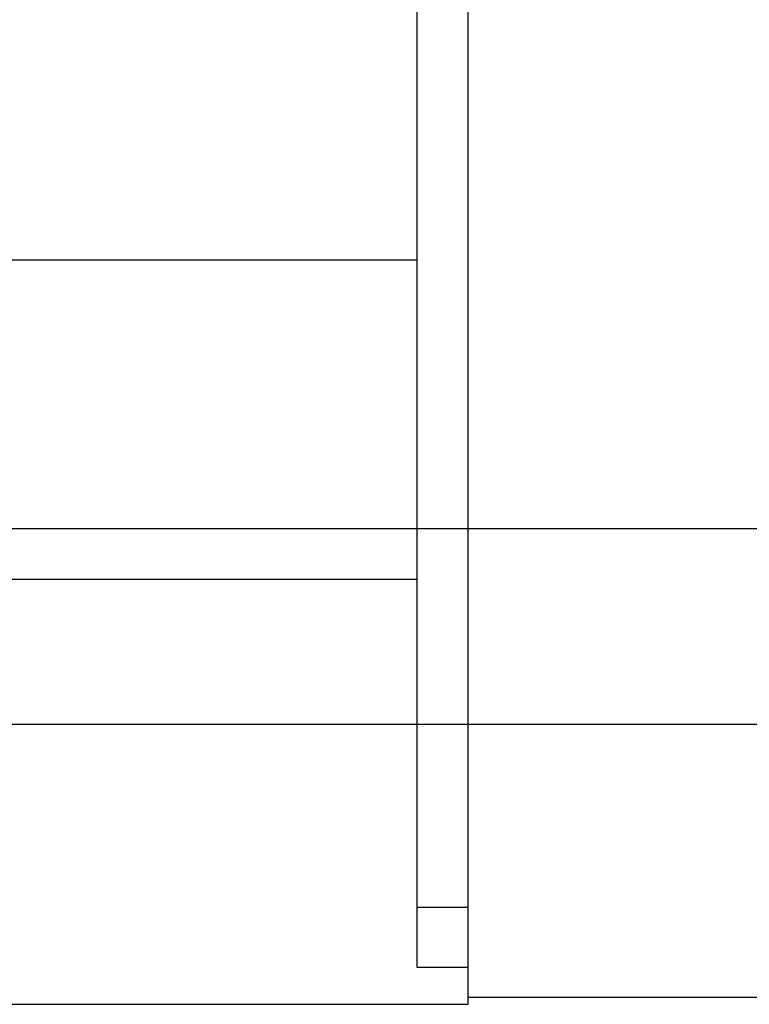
# Model space of a CAD drawing. Header units: inches. Extents: x 0.2 to 16.8, y 0.1 to 10.8.
# Tile 17 of 50: x 6.898 to 7.142, y 2.803 to 3.132. Entities that reach past the tile are written whole.
import ezdxf

# ---------------------------------------------------------------- set-up
doc = ezdxf.new("R2010")
doc.units = ezdxf.units.IN
doc.header["$LTSCALE"] = 0.935
doc.header["$MEASUREMENT"] = 0
doc.layers.get('0').update_dxf_attribs({"linetype": 'CONTINUOUS'})

msp = doc.modelspace()

# ---------------------------------------------------------------- linework, layer by layer
at = {"color": 7, "linetype": 'CONTINUOUS'}
for p, q in [((7.04779, 2.80272), (7.04779, 3.95197)), ((7.03079, 2.81506), (7.03079, 3.82606)), ((7.03079, 3.05156), (6.77179, 3.05156)), ((6.77179, 2.94491), (7.03079, 2.94491)), ((7.04779, 2.81506), (7.03079, 2.81506)), ((6.77179, 2.80272), (7.04779, 2.80272)), ((7.04779, 2.80508), (7.15279, 2.80508))]:
    msp.add_line(p, q, dxfattribs=at)
at = {"color": 6, "linetype": 'CONTINUOUS'}
for p, q in [((7.18893, 2.96174), (6.86082, 2.96174)), ((6.86082, 2.89639), (7.18893, 2.89639))]:
    msp.add_line(p, q, dxfattribs=at)
at = {"color": 9, "linetype": 'CONTINUOUS'}
msp.add_line((7.04779, 2.83506), (7.03079, 2.83506), dxfattribs=at)

doc.saveas('drawing.dxf')
